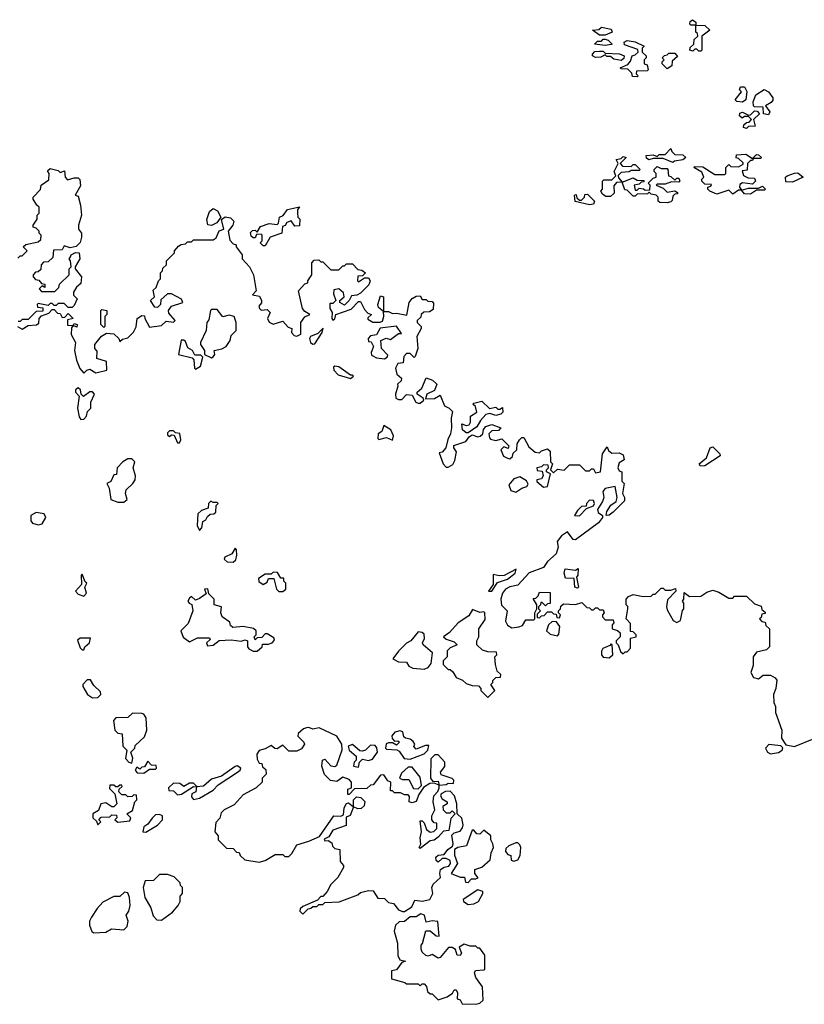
# Model space of a CAD drawing. Extents: x 1980017 to 2252640, y 74400 to 266395.
# Tile 218 of 256: x 2137932 to 2141875, y 151338 to 156288. Entities that reach past the tile are written whole.
import ezdxf

# ---------------------------------------------------------------- set-up
doc = ezdxf.new("R2010")
doc.units = 0

msp = doc.modelspace()

# ---------------------------------------------------------------- linework, layer by layer
at = {"layer": '0CON20XD'}
for points in [[(2141355, 156130), (2141345, 156130), (2141335, 156140), (2141325, 156140), (2141315, 156130), (2141300, 156135), (2141301.7, 156148.3), (2141320, 156165), (2141321.7, 156188.3), (2141340, 156205), (2141338.3, 156218.3), (2141330, 156225), (2141330, 156260), (2141305, 156260), (2141300, 156265), (2141301.7, 156278.3), (2141312.5, 156287.5), (2141330, 156275), (2141330, 156260), (2141375, 156257.5), (2141400, 156235), (2141360, 156205), (2141360, 156135), (2141355, 156130)], [(2140875, 156210), (2140845, 156210), (2140810, 156235), (2140841.7, 156238.3), (2140855, 156250), (2140905, 156240), (2140910, 156225), (2140875, 156210)], [(2140875, 156157.5), (2140820, 156165), (2140835, 156180), (2140855, 156180), (2140865, 156190), (2140875, 156190), (2140890, 156185), (2140910, 156165), (2140905, 156162.5), (2140875, 156157.5)], [(2141035, 156000), (2141011.7, 156001.7), (2141008.3, 156018.3), (2140988.3, 156038.3), (2140955, 156040), (2140950, 156045), (2140988.3, 156061.7), (2141001.7, 156078.3), (2141010, 156105), (2141025, 156110), (2141040, 156125), (2141038.3, 156138.3), (2140970.7, 156160.7), (2140970, 156175), (2140985, 156182.5), (2141025, 156176.7), (2141070, 156155), (2141060, 156145), (2141060, 156125), (2141080, 156105), (2141080, 156095), (2141070, 156085), (2141070, 156065), (2141085, 156060), (2141090, 156035), (2141085, 156030), (2141031.7, 156028.3), (2141030, 156015), (2141040, 156005), (2141035, 156000)], [(2140955, 156082.5), (2140918.3, 156088.3), (2140901.7, 156101.7), (2140883, 156103), (2140875, 156110), (2140851.7, 156098.3), (2140825, 156097.5), (2140810, 156105), (2140810, 156115), (2140823, 156127), (2140845, 156130), (2140865, 156130), (2140875, 156120), (2140946.4, 156116.4), (2140970, 156105), (2140968.3, 156091.7), (2140955, 156082.5)], [(2141185, 156040), (2141160, 156065), (2141160, 156075), (2141170, 156085), (2141160, 156095), (2141171.7, 156108.3), (2141185, 156110), (2141195, 156120), (2141225, 156120), (2141237, 156103), (2141211.7, 156078.3), (2141210, 156055), (2141185, 156040)], [(2141565, 155873.3), (2141536.7, 155876.7), (2141527.5, 155885), (2141560, 155925), (2141550, 155935), (2141555, 155950), (2141575, 155950), (2141586.7, 155926.7), (2141581.2, 155885), (2141565, 155873.3)], [(2141695, 155810), (2141670, 155815), (2141668.3, 155848.3), (2141625, 155850), (2141620, 155855), (2141617.5, 155875), (2141630.8, 155909.2), (2141674, 155936), (2141695, 155924), (2141717.5, 155895), (2141717.3, 155882.7), (2141708.6, 155871.4), (2141680, 155855), (2141702.5, 155825), (2141695, 155810)], [(2141585, 155740), (2141570, 155745), (2141571.7, 155758.3), (2141585, 155770), (2141598.3, 155771.7), (2141610, 155785), (2141595, 155800), (2141575, 155800), (2141563, 155793), (2141550, 155805), (2141551.7, 155818.3), (2141565, 155822.5), (2141595, 155807.5), (2141605, 155810), (2141625, 155830), (2141638.3, 155828.3), (2141650, 155815), (2141620, 155785), (2141628.3, 155751.7), (2141595, 155750), (2141585, 155740)], [(2141215, 155570), (2141165, 155590), (2141115, 155590), (2141093, 155583), (2141081.7, 155591.7), (2141080, 155605), (2141115, 155607.5), (2141135, 155600), (2141145, 155610), (2141175, 155610), (2141205, 155640), (2141210, 155625), (2141225, 155610), (2141265, 155607.5), (2141280, 155595), (2141265, 155582.5), (2141223, 155577), (2141215, 155570)], [(2141185, 155366.7), (2141148.3, 155368.3), (2141140, 155375), (2141140, 155395), (2141130, 155405), (2141105, 155410), (2141095, 155420), (2141087.5, 155412.5), (2141035, 155410), (2141025, 155400), (2141015, 155400), (2140985, 155430), (2140972.5, 155432.5), (2140960, 155470), (2140931.7, 155468.3), (2140918.3, 155451.7), (2140920, 155415), (2140901.7, 155398.3), (2140878.3, 155398.3), (2140860.7, 155410.7), (2140852.5, 155425), (2140860, 155435), (2140860, 155475), (2140868.3, 155481.7), (2140907, 155483), (2140928.3, 155501.7), (2140920, 155525), (2140940, 155565), (2140930, 155585), (2140955, 155590), (2140965, 155600), (2140980, 155595), (2140950, 155565), (2140961.7, 155551.7), (2141005, 155550), (2141015, 155560), (2141025, 155560), (2141050, 155535), (2141045, 155530), (2141005, 155530), (2140995, 155522.5), (2140955, 155520), (2140940, 155505), (2140941.7, 155491.7), (2140960, 155470), (2141015, 155492.5), (2141035, 155480), (2141068.3, 155478.3), (2141068.3, 155471.7), (2141055, 155470), (2141045, 155460), (2141020, 155455), (2141025, 155430), (2141035, 155430), (2141045, 155440), (2141067, 155437), (2141075, 155430), (2141098.3, 155431.7), (2141100, 155455), (2141090, 155465), (2141115, 155490), (2141130, 155495), (2141130, 155515), (2141120, 155525), (2141120, 155535), (2141135, 155550), (2141155, 155540), (2141185, 155540), (2141190, 155535), (2141191.7, 155501.7), (2141205, 155500), (2141225, 155480), (2141235, 155490), (2141245, 155490), (2141250, 155475), (2141245, 155470), (2141208.3, 155471.7), (2141175, 155460), (2141135, 155460), (2141130, 155455), (2141165, 155440), (2141185, 155420), (2141225, 155427.5), (2141238.3, 155418.3), (2141238.3, 155411.7), (2141225, 155410), (2141215, 155400), (2141211.7, 155378.3), (2141205, 155372.5), (2141185, 155366.7)], [(2141605, 155410), (2141575, 155412.5), (2141560, 155430), (2141545, 155430), (2141515, 155410), (2141495, 155430), (2141435, 155410), (2141400, 155425), (2141390, 155435), (2141390, 155445), (2141405, 155450), (2141408.3, 155458.3), (2141375, 155460), (2141360, 155475), (2141360, 155485), (2141370, 155495), (2141360.7, 155520.7), (2141320, 155545), (2141325, 155550), (2141365, 155547.5), (2141425, 155510), (2141475, 155510), (2141480, 155515), (2141480, 155545), (2141495, 155560), (2141505, 155550), (2141545, 155547.5), (2141568.3, 155561.7), (2141568.3, 155568.3), (2141545, 155590), (2141533.3, 155593.3), (2141535, 155607.5), (2141581.7, 155611.7), (2141615, 155590), (2141635, 155610), (2141645, 155607.5), (2141660, 155595), (2141655, 155590), (2141620, 155590), (2141615, 155580), (2141605, 155580), (2141590, 155565), (2141588.3, 155531.7), (2141562.5, 155527.5), (2141570, 155505), (2141593, 155493), (2141625, 155490), (2141630, 155475), (2141615, 155460), (2141565, 155467.5), (2141551.7, 155458.3), (2141550, 155445), (2141560, 155430), (2141595, 155440), (2141645, 155440), (2141665, 155450), (2141680, 155435), (2141675, 155430), (2141635, 155430), (2141605, 155410)], [(2137921.7, 155088.3), (2137935, 155100), (2137945, 155100), (2137970, 155125), (2137950, 155145), (2137963, 155157), (2138025, 155170), (2138038.3, 155181.7), (2138040, 155205), (2138030, 155215), (2138030, 155225), (2138015, 155240), (2138000, 155245), (2138000, 155255), (2138020, 155285), (2138020, 155305), (2138030, 155315), (2138030, 155345), (2138017.5, 155355), (2138000, 155385), (2138000, 155395), (2138037, 155433), (2138040, 155455), (2138078.3, 155481.7), (2138080, 155515), (2138071.7, 155528.3), (2138085, 155540), (2138125, 155530), (2138135, 155520), (2138157, 155527), (2138160, 155495), (2138171.7, 155481.7), (2138205, 155493.3), (2138225, 155492.5), (2138233.8, 155483.8), (2138238, 155452), (2138210, 155405), (2138225, 155400), (2138236.7, 155355), (2138242.5, 155305), (2138227.5, 155255), (2138227.5, 155235), (2138242.5, 155215), (2138243.3, 155195), (2138235, 155167.5), (2138215, 155147.5), (2138185, 155140), (2138155, 155150), (2138145, 155130), (2138101.7, 155128.3), (2138098.3, 155091.7), (2138075, 155070), (2138051.7, 155068.3), (2138040, 155055), (2138038.3, 155031.7), (2138025, 155020), (2138011.7, 155018.3), (2138000, 155005), (2138000, 154995), (2138011.7, 154981.7), (2138028.3, 154978.3), (2138041.7, 154961.7), (2138058.3, 154958.3), (2138058.3, 154941.7), (2138045, 154950), (2138030, 154935), (2138041.7, 154921.7), (2138108.3, 154921.7), (2138128.3, 154941.7), (2138131.7, 154958.3), (2138180, 155005), (2138180, 155035), (2138190, 155045), (2138187.5, 155075), (2138180, 155085), (2138187.5, 155095), (2138190, 155105), (2138213, 155117), (2138230, 155115), (2138233.3, 155085), (2138210, 155045), (2138210, 155035), (2138242.5, 154995), (2138238.3, 154961.7), (2138217, 154943), (2138203, 154917), (2138203, 154903), (2138220, 154885), (2138205, 154850), (2138195, 154840), (2138175, 154840), (2138155, 154860), (2138125, 154860), (2138115, 154850), (2138105, 154850), (2138095, 154860), (2138085, 154860), (2138075, 154850), (2138025, 154860), (2138020, 154855), (2138021.7, 154841.7), (2138048.3, 154838.3), (2138048.3, 154821.7), (2138015, 154820), (2137975, 154780), (2137945, 154780), (2137935, 154770), (2137925, 154770)], [(2141815, 155470), (2141781.7, 155471.7), (2141780, 155495), (2141788.3, 155501.7), (2141825, 155516.7), (2141843, 155517), (2141870, 155495), (2141815, 155470)], [(2140795, 155357.5), (2140723, 155373), (2140720, 155405), (2140728.3, 155408.3), (2140731.7, 155391.7), (2140745, 155380), (2140755, 155380), (2140770, 155395), (2140771.7, 155408.3), (2140785, 155410), (2140820, 155375), (2140815, 155360), (2140795, 155357.5)], [(2138895, 155252.5), (2138877, 155257), (2138873, 155283), (2138886.4, 155323.6), (2138905, 155337.5), (2138925.9, 155325.9), (2138942.5, 155295), (2138923, 155267), (2138895, 155252.5)], [(2139165, 155150), (2139155, 155150), (2139140, 155165), (2139150, 155175), (2139150, 155205), (2139145, 155210), (2139121.7, 155208.3), (2139115, 155190), (2139105, 155190), (2139095, 155200), (2139092.5, 155217.5), (2139101.7, 155228.3), (2139115, 155230), (2139125, 155220), (2139141.7, 155248.3), (2139185, 155263.3), (2139225, 155257.5), (2139232.5, 155265), (2139237.5, 155295), (2139256.4, 155303.6), (2139277, 155333), (2139337.5, 155347.5), (2139328.3, 155331.7), (2139327.5, 155315), (2139330, 155295), (2139340, 155285), (2139338.3, 155251.7), (2139315, 155250), (2139297, 155277), (2139275, 155267.5), (2139266.4, 155253.6), (2139253, 155247), (2139250, 155215), (2139190, 155195), (2139165, 155150)], [(2137920, 154745), (2137945, 154732.5), (2137975, 154750), (2138017, 154753), (2138028.3, 154761.7), (2138030, 154785), (2138041.7, 154798.3), (2138078.3, 154811.7), (2138095, 154830), (2138105, 154830), (2138121.7, 154811.7), (2138135, 154810), (2138145, 154790), (2138158.3, 154791.7), (2138175, 154810), (2138200, 154785), (2138171.7, 154778.3), (2138171.7, 154751.7), (2138200, 154750), (2138205, 154760), (2138220, 154755), (2138218.3, 154741.7), (2138200, 154750), (2138191.7, 154738.3), (2138190, 154705), (2138212.5, 154665), (2138207.5, 154625), (2138216.7, 154575), (2138233.9, 154533.9), (2138255, 154510), (2138270, 154525), (2138285, 154530), (2138315, 154512.5), (2138370, 154525), (2138368.3, 154568.3), (2138320, 154585), (2138321.7, 154621.7), (2138310, 154635), (2138310, 154655), (2138343.6, 154696.4), (2138368.3, 154711.7), (2138405, 154707.5), (2138430, 154685), (2138435, 154670), (2138448.3, 154681.7), (2138475, 154687.5), (2138503, 154717), (2138517, 154743), (2138522.5, 154785), (2138545, 154800), (2138558.3, 154798.3), (2138560, 154785), (2138585, 154742.5), (2138645, 154750), (2138668.3, 154771.7), (2138705, 154767.5), (2138712.5, 154775), (2138681.7, 154811.7), (2138680, 154825), (2138695, 154846.7), (2138752.5, 154865), (2138745, 154882.5), (2138695, 154910), (2138675, 154910), (2138641.7, 154878.3), (2138640, 154855), (2138625, 154840), (2138611.7, 154841.7), (2138590, 154875), (2138610, 154895), (2138603, 154927), (2138618.3, 154941.7), (2138630, 154975), (2138640, 154985), (2138640, 155015), (2138650, 155025), (2138651.7, 155038.3), (2138670, 155055), (2138670, 155075), (2138710, 155115), (2138710, 155125), (2138730.7, 155149.3), (2138743, 155157), (2138765, 155160), (2138775, 155170), (2138795, 155170), (2138805, 155180), (2138905, 155180), (2138920, 155190), (2138933.6, 155226.4), (2138957.5, 155235), (2138946.7, 155283.3), (2138963.9, 155296.1), (2138992, 155292), (2139007.5, 155275), (2139003.3, 155255), (2138980, 155225), (2138988.3, 155178.3), (2139005, 155160), (2139020, 155155), (2139020, 155145), (2139050, 155105), (2139050, 155085), (2139087.5, 155045), (2139107.5, 155005), (2139120, 154925), (2139102.5, 154905), (2139137, 154897), (2139147.5, 154875), (2139146.7, 154863.3), (2139133, 154847), (2139137.5, 154835), (2139145, 154827.5), (2139175, 154830), (2139190, 154815), (2139177.5, 154785), (2139185, 154767.5), (2139205, 154757.5), (2139255, 154772.5), (2139281.2, 154741.2), (2139300, 154735), (2139297.5, 154715), (2139310.5, 154700.5), (2139325, 154696.2), (2139344.2, 154705.8), (2139344.1, 154765.9), (2139365, 154793.3), (2139390, 154805), (2139365, 154820), (2139353.8, 154835), (2139332.5, 154925), (2139365, 154960), (2139380, 154965), (2139380, 154975), (2139400, 155005), (2139400, 155065), (2139411.7, 155078.3), (2139435, 155080), (2139445, 155070), (2139455, 155070), (2139495, 155030), (2139535, 155030), (2139555, 155050), (2139565, 155050), (2139575, 155060), (2139605, 155060), (2139631.7, 155031.7), (2139651.7, 155028.3), (2139670, 155015), (2139655, 155000), (2139631.7, 154998.3), (2139630, 154975), (2139635, 154970), (2139665, 154990), (2139685, 154990), (2139692.5, 154975), (2139686.7, 154955), (2139645, 154912.5), (2139627, 154903), (2139600, 154900), (2139587.5, 154875), (2139565, 154852.5), (2139540, 154865), (2139540, 154875), (2139562.5, 154895), (2139560, 154915), (2139535, 154933.8), (2139511.2, 154928.8), (2139509.3, 154909.3), (2139520, 154875), (2139505, 154860), (2139490, 154860), (2139490, 154835), (2139502.5, 154815), (2139500, 154785), (2139505, 154777.5), (2139516.1, 154783.9), (2139520, 154805), (2139598.3, 154831.7), (2139635, 154870), (2139645, 154870), (2139665, 154830), (2139681.7, 154811.7), (2139700, 154805), (2139681.7, 154788.3), (2139681.7, 154781.7), (2139707, 154767), (2139743.3, 154766.7), (2139755, 154772.5), (2139762.5, 154795), (2139760, 154820), (2139735, 154840), (2139731.2, 154855), (2139745, 154900), (2139760, 154895), (2139760, 154820), (2139785, 154820), (2139805, 154810), (2139825, 154812.5), (2139878.3, 154801.7), (2139890, 154865), (2139903.6, 154886.4), (2139925, 154897.5), (2139945, 154900), (2139955, 154880), (2139975, 154880), (2139983, 154873), (2140005, 154870), (2140011.7, 154861.7), (2140009.3, 154830.7), (2139991.7, 154818.3), (2139962.5, 154817.5), (2139950, 154805), (2139948.3, 154791.7), (2139930, 154775), (2139930, 154765), (2139950, 154745), (2139950, 154735), (2139927.5, 154695), (2139932.5, 154635), (2139920, 154595), (2139915, 154590), (2139895, 154610), (2139875, 154610), (2139862.5, 154595), (2139858.3, 154561.7), (2139831.7, 154558.3), (2139820, 154535), (2139827.5, 154505), (2139850, 154485), (2139848.3, 154471.7), (2139830, 154455), (2139832.5, 154445), (2139820, 154405), (2139822.5, 154385), (2139835, 154377.5), (2139851.7, 154378.3), (2139875, 154402.5), (2139905, 154400), (2139922.5, 154365), (2139935, 154360)], [(2138355, 154740), (2138340, 154755), (2138340, 154825), (2138345, 154830), (2138370, 154825), (2138370, 154805), (2138360, 154795), (2138360, 154745), (2138355, 154740)], [(2138895, 154587.5), (2138905, 154592.5), (2138912.5, 154605), (2138910, 154625), (2138947, 154633), (2138970, 154645), (2138990, 154675), (2138995, 154700), (2139020, 154725), (2139020, 154765), (2139010, 154795), (2138985, 154802.5), (2138953, 154793), (2138925, 154830), (2138895, 154830), (2138890, 154825), (2138881.7, 154778.3), (2138872.5, 154765), (2138868.8, 154725), (2138840, 154665), (2138840, 154655), (2138860, 154625), (2138860, 154605), (2138895, 154587.5)], [(2139405, 154656.7), (2139415, 154657.5), (2139452.5, 154715), (2139457, 154737), (2139429.5, 154710.5), (2139393.8, 154695), (2139388.8, 154685), (2139393.3, 154665), (2139405, 154656.7)], [(2139765, 154583.3), (2139779.3, 154590.7), (2139781.7, 154601.7), (2139750, 154635), (2139747.5, 154675), (2139774.1, 154685.9), (2139795, 154680), (2139835, 154710), (2139850, 154710), (2139825, 154747.5), (2139743, 154737), (2139725, 154702.5), (2139695, 154697.5), (2139683.3, 154685), (2139685, 154670), (2139697.5, 154667.5), (2139710, 154645), (2139697.5, 154615), (2139700.7, 154600.7), (2139725, 154587.5), (2139765, 154583.3)], [(2138815, 154530), (2138840, 154545), (2138851.7, 154591.7), (2138841.7, 154601.7), (2138811.7, 154601.7), (2138800, 154625), (2138777, 154637), (2138765, 154670), (2138757, 154677), (2138743, 154677), (2138730, 154605), (2138798.3, 154588.3), (2138807, 154577), (2138810, 154535), (2138815, 154530)], [(2139595, 154483.3), (2139610, 154495), (2139605, 154500), (2139595, 154500), (2139535, 154542), (2139515, 154546.2), (2139509.3, 154540.7), (2139510, 154525), (2139531.7, 154501.7), (2139595, 154483.3)], [(2139935, 154360), (2139945, 154360), (2139962.5, 154375), (2139960, 154385), (2139930, 154405), (2139930, 154415), (2139952.5, 154435), (2139975, 154487.5), (2140006.1, 154476.1), (2140027.5, 154455), (2140016.4, 154423.6), (2139977.5, 154405), (2139971.7, 154381.7), (2140016.4, 154383.6), (2140045, 154400), (2140067, 154347), (2140090, 154335), (2140107, 154317), (2140100, 154285), (2140102.5, 154235), (2140096.7, 154205), (2140083, 154177), (2140073.3, 154135), (2140055, 154112.5), (2140040, 154110), (2140060, 154055), (2140075, 154037.5), (2140085, 154037.5), (2140108, 154052), (2140118, 154072), (2140127.5, 154115), (2140113.3, 154135), (2140113.6, 154146.4), (2140173.6, 154166.4), (2140190, 154190), (2140205, 154200), (2140235, 154190), (2140246.1, 154193.9), (2140260, 154205), (2140263, 154227), (2140275, 154242.5), (2140305, 154252.5), (2140350, 154235), (2140337.5, 154222.5), (2140305, 154220), (2140290, 154205), (2140292.5, 154185), (2140298.3, 154178.3), (2140325, 154172.5), (2140355, 154180), (2140390, 154145), (2140387.5, 154132.5), (2140365, 154140), (2140350, 154125), (2140363.3, 154093.3), (2140383, 154083), (2140395, 154080), (2140408.3, 154091.7), (2140411.7, 154108.3), (2140430, 154125), (2140432.5, 154155), (2140443.3, 154175), (2140455, 154187.5), (2140465, 154187.5), (2140490.7, 154140.7), (2140523, 154113), (2140545, 154110), (2140555, 154120), (2140585, 154130), (2140598.3, 154118.3), (2140600, 154065), (2140610, 154055), (2140600, 154025), (2140615, 154010), (2140635, 154027.5), (2140667.5, 154022.5), (2140695, 154050), (2140745, 154050), (2140775, 154020), (2140795, 154020), (2140805, 154030), (2140815, 154030), (2140825, 154010), (2140850, 154015), (2140860, 154105), (2140885, 154140), (2140891.7, 154121.7), (2140908.3, 154108.3), (2140945, 154110), (2140965, 154100), (2140970, 154075), (2140945, 154060), (2140937.5, 154035), (2140945, 154020), (2140957.5, 154015), (2140958.3, 153968.3), (2140970, 153955), (2140962, 153905), (2140972, 153885), (2140971.2, 153868.8), (2140915, 153811.2), (2140895, 153796.7), (2140880, 153795), (2140882, 153815), (2140903.3, 153846.7), (2140928.8, 153865), (2140934.2, 153885), (2140925, 153940), (2140875, 153930), (2140862.5, 153915), (2140866.7, 153885), (2140860, 153865), (2140836, 153825), (2140839.7, 153809.7), (2140860, 153795), (2140860, 153785), (2140841.2, 153758.8), (2140725, 153673.3), (2140713.6, 153673.6), (2140685, 153712), (2140655, 153692.5), (2140632.9, 153665), (2140637.5, 153635), (2140627.5, 153602.5), (2140585, 153563.3), (2140565, 153533.3), (2140492.9, 153507.1), (2140436, 153444), (2140395, 153437.1), (2140374, 153425), (2140358.8, 153405), (2140350, 153375), (2140353.9, 153343.9), (2140382.5, 153315), (2140373, 153263), (2140383.6, 153243.6), (2140405, 153230), (2140440, 153235), (2140458.3, 153241.7), (2140475, 153270), (2140515, 153270), (2140520, 153275), (2140520, 153305), (2140530, 153325), (2140530, 153345), (2140511.7, 153378.3), (2140525, 153380), (2140538.3, 153391.7), (2140545, 153410), (2140597.5, 153407.5), (2140598.3, 153351.7), (2140585, 153350), (2140575, 153340), (2140558.3, 153358.3), (2140551.7, 153358.3), (2140550, 153345), (2140540, 153335), (2140540, 153325), (2140550, 153315), (2140531.7, 153298.3), (2140531.7, 153281.7), (2140545, 153280), (2140555, 153290), (2140568.3, 153291.7), (2140585, 153310), (2140605, 153310), (2140615, 153300), (2140628.3, 153298.3), (2140631.7, 153281.7), (2140645, 153280), (2140650, 153295), (2140640, 153305), (2140640, 153315), (2140650, 153325), (2140651.7, 153338.3), (2140665, 153350), (2140725, 153347.5), (2140757.5, 153357.5), (2140781.7, 153331.7), (2140795, 153330), (2140805, 153320), (2140815, 153320), (2140825, 153330), (2140835, 153330), (2140845, 153320), (2140865, 153320), (2140870, 153305), (2140860, 153295), (2140860, 153285), (2140875, 153270), (2140915, 153270), (2140917.5, 153255), (2140910, 153245), (2140910, 153225), (2140936.7, 153216.7), (2140950, 153205), (2140950, 153185), (2140930, 153165), (2140930, 153155), (2140940, 153145), (2140951.7, 153111.7), (2140965, 153100), (2140975, 153110), (2140985, 153110), (2141001.7, 153128.3), (2141001.7, 153178.3), (2141030, 153185), (2141030, 153195), (2141015, 153210), (2141001.7, 153211.7), (2141001.7, 153251.7), (2140980, 153275), (2140987.5, 153325), (2140987.5, 153337.5), (2140980, 153345), (2140980, 153375), (2140991.7, 153388.3), (2141015, 153397.5), (2141065, 153387.5), (2141105, 153390), (2141115, 153400), (2141125, 153400), (2141155, 153430), (2141165, 153430), (2141175, 153420), (2141205, 153420), (2141228.3, 153428.3), (2141230, 153415), (2141188.3, 153371.7), (2141182.5, 153335), (2141185, 153320), (2141216.2, 153266.2), (2141235, 153256.7), (2141253.6, 153266.4), (2141263, 153317), (2141270, 153325), (2141270, 153355), (2141262.5, 153365), (2141270, 153375), (2141271.7, 153408.3), (2141298.3, 153388.3), (2141355, 153390), (2141385, 153410), (2141415, 153420), (2141445, 153410), (2141495, 153380), (2141515, 153380), (2141525, 153390), (2141585, 153390), (2141625, 153350), (2141658.3, 153338.3), (2141661.7, 153321.7), (2141678.3, 153308.3), (2141678.3, 153301.7), (2141661.7, 153298.3), (2141658.3, 153281.7), (2141650, 153275), (2141661.7, 153261.7), (2141678.3, 153258.3), (2141681.7, 153241.7), (2141700, 153225), (2141700, 153135), (2141685, 153120), (2141635, 153107.5), (2141617.5, 153085), (2141618.8, 153041.2), (2141606.2, 153005), (2141620.4, 152980.5), (2141645, 152973.3), (2141668.3, 152991.7), (2141705, 152992.5), (2141729.3, 152979.3), (2141736.4, 152966.4), (2141732.5, 152925), (2141720, 152895), (2141722.5, 152855), (2141730, 152835), (2141730, 152805), (2141762.5, 152715), (2141760, 152675), (2141782.5, 152642.5), (2141825, 152634.3), (2141925, 152674.3)], [(2138238.3, 154278.3), (2138255, 154280), (2138267.5, 154295), (2138273, 154317), (2138290, 154335), (2138290, 154365), (2138307.5, 154405), (2138297, 154417), (2138285, 154416.7), (2138252.5, 154392.5), (2138240, 154405), (2138237, 154427), (2138225, 154437.5), (2138213, 154427), (2138212.5, 154415), (2138230, 154395), (2138222.5, 154335), (2138230.7, 154290.7), (2138238.3, 154278.3)], [(2140185, 154210), (2140175, 154210), (2140157.5, 154225), (2140153.3, 154255), (2140175, 154247.5), (2140190, 154250), (2140196.7, 154263.3), (2140197.5, 154295), (2140230, 154315), (2140222.5, 154342.5), (2140210, 154355), (2140215, 154360), (2140255, 154370), (2140293, 154333), (2140325, 154340), (2140335, 154330), (2140345, 154330), (2140358.3, 154338.3), (2140360, 154315), (2140350, 154305), (2140325, 154297.5), (2140295, 154307.5), (2140275, 154302.5), (2140247, 154273), (2140229.3, 154240.7), (2140185, 154210)], [(2139805, 154173.3), (2139810, 154195), (2139797.5, 154225), (2139762.5, 154247.5), (2139752.3, 154217.7), (2139733.3, 154205), (2139732, 154182), (2139737.5, 154177.5), (2139775, 154186.2), (2139805, 154173.3)], [(2138735, 154160), (2138742.5, 154175), (2138736.4, 154206.4), (2138715, 154210), (2138705, 154220), (2138685, 154220), (2138675, 154210), (2138675, 154200), (2138685, 154192.5), (2138695, 154200), (2138708.3, 154198.3), (2138725, 154160), (2138735, 154160)], [(2141352.7, 154042.7), (2141346.7, 154055), (2141383.8, 154085), (2141402.5, 154135), (2141415, 154140.8), (2141450, 154105), (2141452.5, 154095), (2141375, 154044), (2141352.7, 154042.7)], [(2138455, 153862.5), (2138472.5, 153875), (2138463.3, 153905), (2138466.4, 153923.6), (2138501.2, 153955), (2138512, 153975), (2138513.6, 153993.6), (2138502.5, 154035), (2138510, 154065), (2138495, 154080), (2138475, 154080), (2138450, 154065), (2138422.5, 154035), (2138418.3, 154001.7), (2138405, 154000), (2138390, 153965), (2138370, 153955), (2138381.7, 153931.7), (2138390, 153875), (2138425, 153862.5), (2138455, 153862.5)], [(2140565, 153937.5), (2140585, 153940), (2140600, 154005), (2140580, 154015), (2140580, 154025), (2140590, 154035), (2140588.3, 154048.3), (2140565, 154050), (2140555, 154040), (2140530, 154035), (2140531.7, 154021.7), (2140558.3, 154018.3), (2140562.5, 153995), (2140555, 153980), (2140530, 153975), (2140530, 153965), (2140565, 153937.5)], [(2140425, 153912.5), (2140455, 153932.5), (2140480, 153940), (2140487, 153953), (2140479.3, 153969.3), (2140445, 153990), (2140415, 153980), (2140390.7, 153949.3), (2140400, 153920), (2140425, 153912.5)], [(2138835, 153720), (2138847, 153733), (2138852.5, 153765), (2138866.7, 153773.3), (2138875, 153790), (2138888.3, 153801.7), (2138907, 153803), (2138918.3, 153811.7), (2138920, 153845), (2138930, 153855), (2138925, 153860), (2138905, 153860), (2138893, 153867), (2138880, 153855), (2138878.3, 153831.7), (2138845, 153820), (2138826.4, 153803.6), (2138823.3, 153745), (2138835, 153720)], [(2140745, 153792.5), (2140780, 153830), (2140816.4, 153843.6), (2140820, 153855), (2140815, 153870), (2140795, 153872.5), (2140780, 153855), (2140778.3, 153841.7), (2140755, 153840), (2140735, 153820), (2140720, 153795), (2140745, 153792.5)], [(2138025, 153747.5), (2138045, 153753.3), (2138062.5, 153785), (2138055, 153802.5), (2138015, 153810), (2137987.5, 153795), (2137988.3, 153768.3), (2137997, 153757), (2138025, 153747.5)], [(2139005, 153560), (2139018, 153572), (2139022.5, 153595), (2139021.7, 153621.7), (2139015, 153630), (2138998, 153602), (2138962.5, 153585), (2138960, 153575), (2138975, 153562.5), (2139005, 153560)], [(2138255, 153390), (2138267.5, 153405), (2138260, 153435), (2138270, 153455), (2138261.7, 153461.7), (2138245, 153500), (2138240, 153495), (2138241.7, 153448.3), (2138212.5, 153415), (2138225, 153400), (2138255, 153390)], [(2139255, 153412.5), (2139270, 153425), (2139270, 153455), (2139260, 153465), (2139260, 153480), (2139245, 153480), (2139228.3, 153508.3), (2139205, 153510), (2139195, 153500), (2139165, 153500), (2139131.7, 153478.3), (2139133.6, 153463.6), (2139155, 153447.5), (2139175, 153460), (2139181.7, 153478.3), (2139208.3, 153478.3), (2139222.5, 153425), (2139235, 153412.5), (2139255, 153412.5)], [(2140305, 153413.8), (2140332.5, 153457.5), (2140383.3, 153475), (2140421.2, 153505), (2140427.5, 153525), (2140367.1, 153492.9), (2140341.2, 153491.2), (2140311.7, 153498.3), (2140311.2, 153448.8), (2140287.5, 153415), (2140305, 153413.8)], [(2140735, 153430), (2140722.5, 153435), (2140718.3, 153478.3), (2140675, 153480), (2140667.5, 153505), (2140673, 153527), (2140725, 153520), (2140738.3, 153528.3), (2140736.7, 153495), (2140730, 153485), (2140740, 153435), (2140735, 153430)], [(2139125, 153112.5), (2139150, 153135), (2139151.7, 153148.3), (2139181.7, 153148.3), (2139200, 153155), (2139211.7, 153168.3), (2139209.3, 153179.3), (2139175, 153200), (2139165, 153200), (2139148.3, 153181.7), (2139125, 153180), (2139115, 153170), (2139110, 153185), (2139120, 153195), (2139120, 153215), (2139107, 153227), (2139055, 153237.5), (2139002.5, 153232.5), (2138991.7, 153241.7), (2138988.3, 153258.3), (2138950, 153285), (2138942.5, 153305), (2138946.4, 153336.4), (2138910, 153345), (2138910, 153375), (2138881.7, 153401.7), (2138877, 153427), (2138860, 153425), (2138868.3, 153401.7), (2138835, 153377.5), (2138815, 153370), (2138795, 153387.5), (2138785, 153380), (2138777.5, 153365), (2138783.6, 153353.6), (2138797, 153347), (2138802.5, 153315), (2138778.3, 153251.7), (2138742.5, 153215), (2138753.6, 153183.6), (2138785, 153160), (2138825, 153180), (2138885, 153180), (2138888.3, 153171.7), (2138870, 153155), (2138875, 153140), (2138905, 153142.5), (2138935, 153166.7), (2138995, 153170), (2139045, 153162.5), (2139065, 153170), (2139077.5, 153165), (2139076.7, 153135), (2139084.1, 153124.1), (2139105, 153112.5), (2139125, 153112.5)], [(2140285, 152880), (2140320, 152915), (2140300, 152945), (2140310, 152955), (2140310, 152965), (2140325, 152980), (2140348.3, 152981.7), (2140350, 152995), (2140331.7, 153011.7), (2140322.5, 153045), (2140320, 153085), (2140330, 153095), (2140328.3, 153108.3), (2140285, 153110), (2140258.3, 153118.3), (2140230, 153145), (2140230, 153165), (2140240, 153185), (2140240, 153225), (2140271.7, 153271.7), (2140270, 153305), (2140265, 153310), (2140245, 153307.5), (2140207.5, 153322.5), (2140189.8, 153290.2), (2140134.7, 153255.3), (2140092.7, 153207.3), (2140062.5, 153185), (2140075, 153172.5), (2140115, 153160), (2140130, 153145), (2140095, 153130), (2140080, 153115), (2140080, 153085), (2140060, 153065), (2140060, 153045), (2140085, 153020), (2140095, 153020), (2140108.3, 153008.3), (2140125, 152980), (2140157, 152967), (2140175, 152950), (2140205, 152940), (2140238.3, 152938.3), (2140250, 152925), (2140250, 152915), (2140285, 152880)], [(2140635, 153190), (2140641.7, 153198.3), (2140646.4, 153236.4), (2140630, 153260), (2140608.3, 153261.7), (2140590, 153245), (2140580, 153215), (2140598.3, 153198.3), (2140635, 153190)], [(2139965, 153022), (2139985, 153031.2), (2139999.5, 153050.5), (2140006.7, 153105), (2139959.2, 153145), (2139955.8, 153155), (2139965.8, 153175.8), (2139965, 153197.5), (2139955, 153207.5), (2139935, 153210), (2139897.5, 153165), (2139875, 153152.5), (2139835, 153112.5), (2139807.5, 153075), (2139835, 153060), (2139875, 153057.5), (2139888, 153038), (2139907.1, 153027.1), (2139965, 153022)], [(2138255, 153120), (2138260, 153135), (2138282.5, 153155), (2138288.3, 153178.3), (2138235, 153177.5), (2138221.7, 153168.3), (2138235, 153130), (2138245, 153120), (2138255, 153120)], [(2140895, 153080), (2140912.5, 153095), (2140910, 153145), (2140905, 153150), (2140898.3, 153141.7), (2140863.3, 153126.7), (2140856.4, 153113.6), (2140856.2, 153095), (2140865, 153083.3), (2140895, 153080)], [(2138298.3, 152878.3), (2138325, 152880), (2138340, 152895), (2138338.3, 152908.3), (2138305, 152940), (2138288.3, 152968.3), (2138271.7, 152968.3), (2138250, 152945), (2138250, 152935), (2138272.5, 152895), (2138298.3, 152878.3)], [(2138495, 152550), (2138500, 152575), (2138490, 152605), (2138510, 152625), (2138511.7, 152638.3), (2138558.3, 152681.7), (2138570, 152715), (2138567, 152777), (2138556.4, 152796.4), (2138545, 152800), (2138498.3, 152801.7), (2138475, 152780), (2138415, 152777.5), (2138402.5, 152765), (2138410, 152715), (2138425, 152700), (2138447, 152697), (2138450, 152635), (2138470, 152615), (2138463, 152573), (2138480, 152555), (2138495, 152550)], [(2139355, 151790), (2139381.7, 151818.3), (2139395, 151820), (2139405, 151830), (2139425, 151830), (2139435, 151840), (2139455, 151840), (2139465, 151850), (2139537, 151853), (2139631.7, 151888.3), (2139645, 151900), (2139685, 151910), (2139708.3, 151908.3), (2139731.7, 151871.7), (2139765, 151870), (2139785, 151850), (2139810, 151845), (2139835, 151812.5), (2139855, 151803.3), (2139865, 151803.3), (2139903, 151827), (2139918.3, 151861.7), (2139955, 151856.7), (2139992.5, 151865), (2140007.5, 151895), (2140002.5, 151925), (2140009.3, 151940.7), (2140047.5, 151975), (2140042.5, 151995), (2140047.5, 152015), (2140065, 152027.5), (2140088.8, 152031.2), (2140097.5, 152045), (2140095, 152060), (2140075, 152070), (2140055, 152070), (2140035, 152052.5), (2140025, 152060), (2140023, 152077), (2140035, 152087.5), (2140065, 152090), (2140083.6, 152116.4), (2140106.7, 152133.3), (2140110, 152145), (2140103, 152187), (2140115, 152200), (2140145, 152207.5), (2140158, 152225), (2140160.5, 152239.5), (2140153.8, 152273.8), (2140130, 152295), (2140128, 152345), (2140116.7, 152385), (2140095, 152408.8), (2140072.3, 152407.7), (2140050, 152395), (2140047.5, 152385), (2140055, 152370), (2140080, 152355), (2140080, 152345), (2140058.3, 152331.7), (2140060, 152315), (2140075, 152300), (2140095, 152300), (2140105, 152310), (2140120, 152295), (2140098.3, 152271.7), (2140088.3, 152211.7), (2140061.7, 152208.3), (2140035, 152177.5), (2140015, 152163.3), (2139995, 152160), (2139945, 152120), (2139940, 152125), (2139947, 152143), (2139943.8, 152175), (2139951.2, 152205), (2139945, 152260), (2139955, 152260), (2139965, 152250), (2139976.4, 152216.4), (2139995, 152202.5), (2140013.6, 152206.4), (2140028.3, 152221.7), (2140028.3, 152248.3), (2140015, 152250), (2140002.5, 152265), (2140003.3, 152285), (2140017.5, 152315), (2140010, 152355), (2140013.6, 152386.4), (2140033, 152407), (2140040, 152425), (2140040, 152440), (2140015, 152450), (2139993, 152447), (2139961.7, 152428.3), (2139937.5, 152392.5), (2139925, 152357.5), (2139905, 152350), (2139890, 152355), (2139891.7, 152381.7), (2139885, 152390), (2139865, 152390), (2139845, 152400), (2139815, 152400), (2139805, 152410), (2139795, 152410), (2139797.5, 152455), (2139781.7, 152461.7), (2139761.7, 152491.7), (2139745, 152490), (2139708.3, 152441.7), (2139695, 152440), (2139677, 152423), (2139615, 152420), (2139588.3, 152391.7), (2139581.7, 152391.7), (2139581.7, 152418.3), (2139600, 152425), (2139600, 152455), (2139587, 152467), (2139555, 152480), (2139525, 152457.5), (2139493.3, 152463.3), (2139463.3, 152493.3), (2139450, 152535), (2139453.3, 152565), (2139465, 152570), (2139495, 152536.7), (2139515, 152532.5), (2139525, 152540), (2139552.9, 152617.1), (2139551.4, 152645), (2139525.5, 152685.5), (2139436.9, 152726.9), (2139405, 152720), (2139385, 152729.2), (2139372.5, 152727.5), (2139357.5, 152722.5), (2139331.7, 152698.3), (2139330, 152685), (2139360, 152655), (2139362.5, 152645), (2139348.3, 152621.7), (2139325, 152610), (2139285, 152610), (2139255, 152640), (2139225, 152622.5), (2139213.9, 152623.9), (2139195, 152638.8), (2139165, 152622), (2139135, 152614), (2139124.4, 152595.6), (2139125, 152570), (2139135, 152550), (2139148.3, 152548.3), (2139151.7, 152531.7), (2139168.3, 152518.3), (2139170, 152495), (2139150, 152475), (2139150, 152455), (2139120, 152425), (2139055, 152390), (2139009.3, 152340.7), (2138960, 152315), (2138945, 152300), (2138937, 152273), (2138918.3, 152251.7), (2138912.5, 152205), (2138930, 152185), (2138930, 152165), (2138971.7, 152121.7), (2139005, 152120), (2139021.7, 152101.7), (2139035, 152100), (2139040, 152085), (2139063, 152063), (2139135, 152052.5), (2139165, 152060), (2139215, 152090), (2139255, 152090), (2139265, 152080), (2139285, 152080), (2139300, 152095), (2139325, 152140), (2139385, 152157.5), (2139438.3, 152181.7), (2139510, 152285), (2139545, 152283.3), (2139560, 152290), (2139563.3, 152325), (2139575, 152347.5), (2139585, 152350), (2139610, 152330), (2139610, 152365), (2139625, 152380), (2139647, 152377), (2139667, 152357), (2139662.5, 152335), (2139647.7, 152322.3), (2139630.7, 152320.7), (2139610, 152330), (2139593, 152287), (2139572.5, 152277.5), (2139573, 152237), (2139505, 152212.5), (2139485, 152180), (2139461.7, 152168.3), (2139465, 152160), (2139481.7, 152161.7), (2139500, 152150), (2139503.3, 152133.3), (2139515, 152120), (2139540, 152115), (2139542.5, 152055), (2139560, 152035), (2139560, 152025), (2139530, 151975), (2139495, 151940), (2139477.5, 151905), (2139455, 151880), (2139445, 151880), (2139428.3, 151861.7), (2139355, 151830), (2139341.7, 151818.3), (2139340, 151805), (2139355, 151790)], [(2139895, 152570), (2139965, 152597.5), (2139982.5, 152615), (2139988.3, 152638.3), (2139970.7, 152639.3), (2139925, 152620), (2139913, 152633), (2139917.5, 152645), (2139909.3, 152659.3), (2139895, 152670), (2139870, 152675), (2139862.5, 152682.5), (2139856.7, 152706.7), (2139843, 152713), (2139816.7, 152705), (2139802.3, 152687.7), (2139803.3, 152673.3), (2139815, 152660), (2139831.7, 152661.7), (2139840, 152655), (2139825, 152640), (2139805, 152652.5), (2139785, 152652.5), (2139773.3, 152646.7), (2139770, 152625), (2139775, 152620), (2139827, 152617), (2139839.3, 152609.3), (2139863.3, 152573.3), (2139895, 152570)], [(2139635, 152530), (2139640, 152555), (2139655, 152570), (2139685, 152562.5), (2139705, 152570), (2139730, 152605), (2139727, 152627), (2139718.3, 152638.3), (2139695, 152640), (2139670, 152615), (2139655, 152610), (2139641.7, 152611.7), (2139605, 152643.3), (2139582.5, 152635), (2139587.5, 152615), (2139622.5, 152585), (2139622.5, 152565), (2139612.5, 152555), (2139610, 152535), (2139635, 152530)], [(2141705, 152597.5), (2141745, 152603.3), (2141763.8, 152615), (2141767, 152627), (2141757.5, 152637.5), (2141697, 152643), (2141680, 152625), (2141690, 152605), (2141705, 152597.5)], [(2138555, 152500), (2138585, 152520), (2138615, 152520), (2138620, 152525), (2138618.3, 152538.3), (2138595, 152540), (2138575, 152560), (2138558.3, 152531.7), (2138545, 152530), (2138535, 152520), (2138520, 152530), (2138512.5, 152515), (2138521.7, 152501.7), (2138555, 152500)], [(2140040, 152440), (2140075, 152443.3), (2140085, 152450), (2140112.5, 152447.5), (2140113.3, 152465), (2140105, 152473.3), (2140050.7, 152490.7), (2140047.5, 152505), (2140067.7, 152532.3), (2140068, 152555), (2140035, 152592.5), (2140018.3, 152591.7), (2139998.3, 152571.7), (2139996.7, 152475), (2140008.3, 152458.3), (2140035, 152460), (2140040, 152440)], [(2138805, 152366.7), (2138835, 152373.8), (2138905, 152413.3), (2138928.8, 152441.2), (2139026.2, 152503.8), (2139040, 152515), (2139042.5, 152525), (2139025, 152536.7), (2139015, 152533.3), (2138946.2, 152483.8), (2138895, 152470), (2138856, 152434), (2138820, 152430), (2138816.7, 152405), (2138797.5, 152395), (2138795, 152380), (2138805, 152366.7)], [(2139935, 152420), (2139951.7, 152438.3), (2139945, 152480), (2139905, 152530), (2139885, 152530), (2139850.7, 152499.3), (2139840, 152475), (2139855, 152467.5), (2139888.3, 152468.3), (2139911.7, 152421.7), (2139935, 152420)], [(2138325, 152240), (2138340, 152255), (2138330, 152265), (2138341.7, 152278.3), (2138385, 152280), (2138395, 152290), (2138418.3, 152288.3), (2138420, 152275), (2138410, 152265), (2138425, 152252.5), (2138485, 152260), (2138490, 152275), (2138470, 152295), (2138498.3, 152311.7), (2138510, 152355), (2138520, 152365), (2138518.3, 152388.3), (2138505, 152390), (2138497.5, 152382.5), (2138475, 152380), (2138465, 152390), (2138445, 152390), (2138430, 152405), (2138431.7, 152418.3), (2138447, 152433), (2138445, 152440), (2138435, 152440), (2138425, 152430), (2138415, 152430), (2138405, 152440), (2138385, 152440), (2138383, 152423), (2138410, 152395), (2138420, 152345), (2138405, 152330), (2138395, 152330), (2138365, 152350), (2138340, 152345), (2138328.3, 152311.7), (2138300, 152295), (2138300, 152275), (2138318.3, 152258.3), (2138325, 152240)], [(2138725, 152390), (2138745, 152393.8), (2138805, 152432.5), (2138820, 152430), (2138820, 152435), (2138805, 152450), (2138785, 152450), (2138757.5, 152432.5), (2138737, 152447), (2138705, 152450), (2138680, 152425), (2138681.7, 152411.7), (2138705, 152410), (2138725, 152390)], [(2138565, 152203.3), (2138625, 152237.5), (2138650, 152265), (2138650, 152285), (2138635, 152292.5), (2138615, 152290), (2138597, 152273), (2138576.4, 152243.6), (2138555, 152230), (2138550, 152205), (2138565, 152203.3)], [(2140185, 151950), (2140202.5, 151967.5), (2140225, 151967.5), (2140236.1, 151973.9), (2140220, 151995), (2140220, 152015), (2140253.8, 152026.2), (2140296, 152064), (2140300.7, 152099.3), (2140312.5, 152125), (2140310, 152145), (2140300, 152165), (2140300, 152185), (2140265, 152212.5), (2140245, 152193.3), (2140230, 152195), (2140215, 152212.5), (2140205, 152212.5), (2140177.5, 152135), (2140133.6, 152126.4), (2140117.5, 152115), (2140117, 152087), (2140132.5, 152045), (2140100, 151995), (2140145, 151976.7), (2140167, 151977), (2140171.7, 151951.7), (2140185, 151950)], [(2140415, 152057.5), (2140435, 152063.3), (2140447.5, 152085), (2140450, 152125), (2140445, 152140), (2140435, 152150), (2140425, 152150), (2140390, 152135), (2140375, 152120), (2140372.5, 152105), (2140385, 152090), (2140400, 152085), (2140401.7, 152061.7), (2140415, 152057.5)], [(2138645, 151760), (2138699.3, 151800.7), (2138727.5, 151835), (2138737.5, 151855), (2138738.3, 151881.7), (2138750, 151895), (2138750, 151925), (2138740, 151935), (2138738.3, 151948.3), (2138708.3, 151978.3), (2138675, 151990), (2138635, 151990), (2138605, 151960), (2138561.7, 151958.3), (2138552.5, 151925), (2138560, 151875), (2138591.7, 151821.7), (2138603, 151783), (2138621.7, 151761.7), (2138645, 151760)], [(2138305, 151697.5), (2138365, 151700), (2138393.9, 151716.1), (2138455, 151712.5), (2138471.2, 151728.8), (2138476.2, 151755), (2138467.5, 151785), (2138480, 151805), (2138486.7, 151835), (2138483.3, 151875), (2138475, 151897.5), (2138458.3, 151901.7), (2138435, 151880), (2138405, 151880), (2138349.5, 151850.5), (2138320.6, 151819.4), (2138292.5, 151775), (2138282.5, 151755), (2138282.5, 151735), (2138293.6, 151703.6), (2138305, 151697.5)], [(2140185, 151840), (2140215, 151842.5), (2140237.5, 151855), (2140260, 151895), (2140260, 151905), (2140235, 151912.5), (2140160, 151865), (2140162.5, 151855), (2140185, 151840)], [(2140225, 151337.5), (2140245, 151342.5), (2140261.7, 151358.3), (2140257.5, 151425), (2140225, 151472.5), (2140217.5, 151495), (2140223, 151507), (2140265, 151510), (2140270, 151515), (2140270, 151585), (2140245, 151620), (2140235, 151620), (2140225, 151630), (2140195, 151630), (2140165, 151640), (2140140, 151625), (2140152.5, 151595), (2140145, 151582.5), (2140130, 151585), (2140122.5, 151612.5), (2140105, 151623.3), (2140087.5, 151622.5), (2140045, 151572.5), (2140035, 151570), (2140005, 151587.5), (2139985, 151580), (2139973, 151583), (2139955, 151600), (2139950, 151615), (2139950, 151635), (2139957, 151643), (2139973, 151707), (2139995, 151707.5), (2140025, 151682.5), (2140040, 151680), (2140033.3, 151753.3), (2140005, 151756.7), (2139975, 151750), (2139966.7, 151785), (2139947, 151793), (2139925, 151777.5), (2139895, 151776.7), (2139866.4, 151753.6), (2139838.3, 151751.7), (2139820, 151735), (2139813.3, 151705), (2139830, 151645), (2139833, 151583), (2139841.7, 151561.7), (2139870, 151555), (2139851.7, 151548.3), (2139825, 151510), (2139800, 151505), (2139800, 151465), (2139867, 151447), (2139875, 151440), (2139935, 151440), (2139945, 151430), (2139955, 151440), (2139965, 151440), (2139977, 151427), (2139981.7, 151401.7), (2139995, 151390), (2140005, 151390), (2140035, 151360), (2140080, 151375), (2140106.7, 151393.3), (2140115, 151410), (2140125, 151410), (2140132.5, 151395), (2140130, 151365), (2140145, 151360), (2140155, 151340), (2140225, 151337.5)]]:
    msp.add_lwpolyline(points, dxfattribs=at)

doc.saveas('drawing.dxf')
